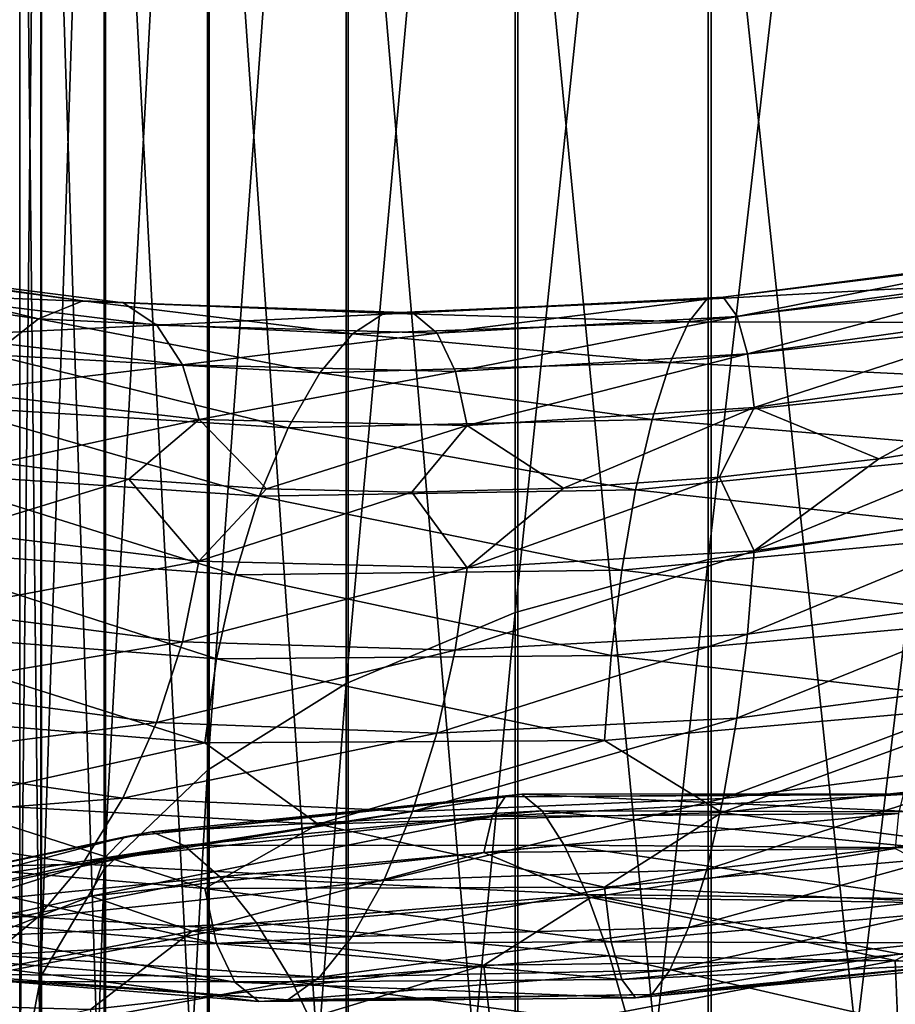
# Model space of a CAD drawing. Header units: metres. Extents: x -80 to 80, y -455 to 95.
# Tile 224 of 256: x -8.5 to -1.83, y -300.5 to -293. Entities that reach past the tile are written whole.
import ezdxf

# ---------------------------------------------------------------- set-up
doc = ezdxf.new("R2010")
doc.units = ezdxf.units.M
for name, color, linetype in [('solid_501010_K_01', 7, 'CONTINUOUS'), ('solid_501010_k_02', 7, 'CONTINUOUS'), ('solid_501010_k_02_01', 7, 'CONTINUOUS')]:
    doc.layers.add(name, color=color, linetype=linetype)

msp = doc.modelspace()

# ---------------------------------------------------------------- linework, layer by layer
at = {"layer": 'solid_501010_K_01'}
msp.add_3dface([(-0.88393, -298.208984, 1133.40625), (-3.152054, -299.038208, 1132.762329), (0.019302, -298.687805, 1133.26001)], dxfattribs=at)
at = {"layer": 'solid_501010_k_02'}
for points in [[(-7.856166, -285.478424, 1114.195801), (-8.338623, -300.285309, 1107.47168), (-8.338623, -286.181824, 1115.629883)], [(-7.856166, -285.478424, 1114.195801), (-7.856166, -299.468048, 1106.099365), (-8.338623, -300.285309, 1107.47168)], [(-8.338623, -286.181824, 1115.629883), (-8.499992, -301.135071, 1108.898682), (-8.499992, -286.913208, 1117.12085)], [(-8.338623, -286.181824, 1115.629883), (-8.338623, -300.285309, 1107.47168), (-8.499992, -301.135071, 1108.898682)], [(-8.499992, -286.913208, 1117.12085), (-8.33406, -301.984589, 1110.325195), (-8.33406, -287.644409, 1118.61145)], [(-8.499992, -286.913208, 1117.12085), (-8.499992, -301.135071, 1108.898682), (-8.33406, -301.984589, 1110.325195)], [(-10.087785, -294.858551, 1126.765259), (-10.513758, -294.966125, 1127.259277), (-8.358339, -295.275848, 1128.91272)], [(-8.019695, -295.139099, 1128.361206), (-10.087785, -294.858551, 1126.765259), (-8.358339, -295.275848, 1128.91272)], [(-8.358339, -295.275848, 1128.91272), (-10.513758, -294.966125, 1127.259277), (-8.707783, -295.549316, 1129.408447)], [(-7.134017, -296.042572, 1126.210449), (-8.652102, -296.374176, 1124.646729), (-8.973711, -295.828705, 1124.765747)], [(-7.134017, -296.042572, 1126.210449), (-7.669258, -296.49704, 1125.437012), (-8.652102, -296.374176, 1124.646729)], [(-7.090235, -298.505341, 1131.684326), (-9.934975, -298.271362, 1130.16333), (-9.137043, -298.960724, 1130.418335)], [(-10.518563, -299.484375, 1124.676514), (-10.092296, -299.113678, 1124.332764), (-8.023281, -299.431488, 1125.922363)], [(-7.700861, -299.222046, 1090.774048), (-7.858963, -299.389832, 1090.231812), (-10.592372, -299.98764, 1091.72522)], [(-10.379281, -299.797241, 1092.243896), (-7.700861, -299.222046, 1090.774048), (-10.592372, -299.98764, 1091.72522)], [(-7.494324, -299.184357, 1091.349976), (-7.700861, -299.222046, 1090.774048), (-10.379281, -299.797241, 1092.243896)], [(-10.100908, -299.731964, 1092.788086), (-7.494324, -299.184357, 1091.349976), (-10.379281, -299.797241, 1092.243896)], [(-7.24834, -299.288422, 1091.927979), (-7.494324, -299.184357, 1091.349976), (-10.100908, -299.731964, 1092.788086)], [(-9.769369, -299.804749, 1093.327759), (-7.24834, -299.288422, 1091.927979), (-10.100908, -299.731964, 1092.788086)], [(-6.976824, -299.526489, 1092.477417), (-7.24834, -299.288422, 1091.927979), (-9.769369, -299.804749, 1093.327759)], [(-7.858963, -299.389832, 1090.231812), (-7.960071, -299.674927, 1089.754639), (-10.728646, -300.289093, 1091.262329)], [(-10.592372, -299.98764, 1091.72522), (-7.858963, -299.389832, 1090.231812), (-10.728646, -300.289093, 1091.262329)], [(-8.36216, -299.834961, 1126.322388), (-10.518563, -299.484375, 1124.676514), (-8.023281, -299.431488, 1125.922363)], [(-10.95812, -299.737274, 1125.107056), (-10.518563, -299.484375, 1124.676514), (-8.36216, -299.834961, 1126.322388)], [(-9.403419, -300.009583, 1093.834351), (-6.976824, -299.526489, 1092.477417), (-9.769369, -299.804749, 1093.327759)], [(-6.696844, -299.878387, 1092.967651), (-6.976824, -299.526489, 1092.477417), (-9.403419, -300.009583, 1093.834351)], [(-7.856166, -299.468048, 1106.099365), (-8.338623, -313.671661, 1098.183594), (-8.338623, -300.285309, 1107.47168)], [(-7.856166, -299.468048, 1106.099365), (-7.856166, -312.745911, 1096.881836), (-8.338623, -313.671661, 1098.183594)], [(-10.728646, -300.289093, 1091.262329), (-7.960071, -299.674927, 1089.754639), (-10.007881, -300.481567, 1090.41333)], [(-7.960071, -299.674927, 1089.754639), (-7.186735, -299.942261, 1089.026978), (-10.007881, -300.481567, 1090.41333)], [(-8.711603, -300.120514, 1126.811279), (-10.95812, -299.737274, 1125.107056), (-8.36216, -299.834961, 1126.322388)], [(-9.026059, -300.328186, 1094.280151), (-6.696844, -299.878387, 1092.967651), (-9.403419, -300.009583, 1093.834351)], [(-6.425517, -300.323608, 1093.368164), (-6.696844, -299.878387, 1092.967651), (-9.026059, -300.328186, 1094.280151)], [(-8.338623, -300.285309, 1107.47168), (-8.499992, -314.634216, 1099.536987), (-8.499992, -301.135071, 1108.898682)], [(-8.338623, -300.285309, 1107.47168), (-8.338623, -313.671661, 1098.183594), (-8.499992, -314.634216, 1099.536987)], [(-8.660362, -300.742004, 1094.637207), (-6.425517, -300.323608, 1093.368164), (-9.026059, -300.328186, 1094.280151)], [(-6.179904, -300.841309, 1093.648193), (-6.425517, -300.323608, 1093.368164), (-8.660362, -300.742004, 1094.637207)], [(-10.007881, -300.481567, 1090.41333), (-7.960834, -300.538849, 1089.11792), (-10.729674, -301.161957, 1090.62207)]]:
    msp.add_3dface(points, dxfattribs=at)
at = {"layer": 'solid_501010_k_02_01'}
for points in [[(-1.658268, -283.23526, 1109.622803), (-3.254351, -297.109741, 1102.13916), (-3.254351, -283.448639, 1110.057861)], [(-1.658268, -283.23526, 1109.622803), (-1.658268, -296.861847, 1101.722778), (-3.254351, -297.109741, 1102.13916)], [(-3.254351, -283.448639, 1110.057861), (-4.725122, -297.512451, 1102.815308), (-4.725122, -283.795227, 1110.764404)], [(-3.254351, -283.448639, 1110.057861), (-3.254351, -297.109741, 1102.13916), (-4.725122, -297.512451, 1102.815308)], [(-4.725122, -283.795227, 1110.764404), (-6.013947, -298.054382, 1103.725464), (-6.013947, -284.261688, 1111.715332)], [(-4.725122, -283.795227, 1110.764404), (-4.725122, -297.512451, 1102.815308), (-6.013947, -298.054382, 1103.725464)], [(-6.013947, -284.261688, 1111.715332), (-7.071198, -298.714752, 1104.834351), (-7.071198, -284.830048, 1112.874023)], [(-6.013947, -284.261688, 1111.715332), (-6.013947, -298.054382, 1103.725464), (-7.071198, -298.714752, 1104.834351)], [(-7.071198, -284.830048, 1112.874023), (-7.856166, -299.468048, 1106.099365), (-7.856166, -285.478424, 1114.195801)], [(-7.071198, -284.830048, 1112.874023), (-7.071198, -298.714752, 1104.834351), (-7.856166, -299.468048, 1106.099365)], [(-8.33406, -287.644409, 1118.61145), (-7.847216, -302.801178, 1111.696411), (-7.847216, -288.347229, 1120.044312)], [(-8.33406, -287.644409, 1118.61145), (-8.33406, -301.984589, 1110.325195), (-7.847216, -302.801178, 1111.696411)], [(-7.847216, -288.347229, 1120.044312), (-7.058206, -303.553345, 1112.959473), (-7.058206, -288.994629, 1121.364136)], [(-7.847216, -288.347229, 1120.044312), (-7.847216, -302.801178, 1111.696411), (-7.058206, -303.553345, 1112.959473)], [(-7.058206, -288.994629, 1121.364136), (-5.997412, -304.212189, 1114.065796), (-5.997412, -289.561676, 1122.520142)], [(-7.058206, -288.994629, 1121.364136), (-7.058206, -303.553345, 1112.959473), (-5.997412, -304.212189, 1114.065796)], [(-5.997412, -289.561676, 1122.520142), (-4.705681, -304.752319, 1114.972778), (-4.705681, -290.02655, 1123.467773)], [(-5.997412, -289.561676, 1122.520142), (-5.997412, -304.212189, 1114.065796), (-4.705681, -304.752319, 1114.972778)], [(-4.705681, -290.02655, 1123.467773), (-3.232754, -305.152924, 1115.645508), (-3.232754, -290.371368, 1124.170776)], [(-4.705681, -290.02655, 1123.467773), (-4.705681, -304.752319, 1114.972778), (-3.232754, -305.152924, 1115.645508)], [(-3.232754, -290.371368, 1124.170776), (-1.635345, -305.39856, 1116.057983), (-1.635345, -290.582794, 1124.601807)], [(-3.232754, -290.371368, 1124.170776), (-3.232754, -305.152924, 1115.645508), (-1.635345, -305.39856, 1116.057983)], [(-0.713525, -294.811218, 1131.118652), (-3.265092, -295.126404, 1130.563965), (-0.743654, -294.988007, 1131.755615)], [(-3.140285, -295.111664, 1129.921631), (-3.265092, -295.126404, 1130.563965), (-0.713525, -294.811218, 1131.118652)], [(-0.68625, -294.792358, 1130.464844), (-3.140285, -295.111664, 1129.921631), (-0.713525, -294.811218, 1131.118652)], [(-3.035581, -295.257019, 1129.29541), (-3.140285, -295.111664, 1129.921631), (-0.68625, -294.792358, 1130.464844)], [(-0.663369, -294.934723, 1129.829224), (-3.035581, -295.257019, 1129.29541), (-0.68625, -294.792358, 1130.464844)], [(-9.702183, -294.899292, 1126.240601), (-10.087785, -294.858551, 1126.765259), (-8.019695, -295.139099, 1128.361206)], [(-7.713145, -295.154572, 1127.784546), (-9.702183, -294.899292, 1126.240601), (-8.019695, -295.139099, 1128.361206)], [(-9.378692, -295.088409, 1125.713135), (-9.702183, -294.899292, 1126.240601), (-7.713145, -295.154572, 1127.784546)], [(-2.955537, -295.543671, 1128.718628), (-3.035581, -295.257019, 1129.29541), (-0.663369, -294.934723, 1129.829224)], [(-0.645877, -295.219482, 1129.245605), (-2.955537, -295.543671, 1128.718628), (-0.663369, -294.934723, 1129.829224)], [(-0.743654, -294.988007, 1131.755615), (-3.402965, -295.298187, 1131.187988), (-0.774745, -295.304749, 1132.339844)], [(-3.265092, -295.126404, 1130.563965), (-3.402965, -295.298187, 1131.187988), (-0.743654, -294.988007, 1131.755615)], [(-7.455973, -295.323639, 1127.213257), (-9.378692, -295.088409, 1125.713135), (-7.713145, -295.154572, 1127.784546)], [(-9.131389, -295.405426, 1125.211792), (-9.378692, -295.088409, 1125.713135), (-7.455973, -295.323639, 1127.213257)], [(-3.140285, -295.111664, 1129.921631), (-5.504595, -295.229584, 1129.021118), (-3.265092, -295.126404, 1130.563965)], [(-5.321061, -295.383942, 1128.416504), (-5.504595, -295.229584, 1129.021118), (-3.140285, -295.111664, 1129.921631)], [(-3.035581, -295.257019, 1129.29541), (-5.321061, -295.383942, 1128.416504), (-3.140285, -295.111664, 1129.921631)], [(-8.019695, -295.139099, 1128.361206), (-8.358339, -295.275848, 1128.91272), (-5.965047, -295.391083, 1130.232544)], [(-5.723369, -295.232758, 1129.637451), (-8.019695, -295.139099, 1128.361206), (-5.965047, -295.391083, 1130.232544)], [(-7.713145, -295.154572, 1127.784546), (-8.019695, -295.139099, 1128.361206), (-5.723369, -295.232758, 1129.637451)], [(-5.504595, -295.229584, 1129.021118), (-7.713145, -295.154572, 1127.784546), (-5.723369, -295.232758, 1129.637451)], [(-7.455973, -295.323639, 1127.213257), (-7.713145, -295.154572, 1127.784546), (-5.504595, -295.229584, 1129.021118)], [(-3.265092, -295.126404, 1130.563965), (-5.723369, -295.232758, 1129.637451), (-3.402965, -295.298187, 1131.187988)], [(-5.504595, -295.229584, 1129.021118), (-5.723369, -295.232758, 1129.637451), (-3.265092, -295.126404, 1130.563965)], [(-5.321061, -295.383942, 1128.416504), (-7.455973, -295.323639, 1127.213257), (-5.504595, -295.229584, 1129.021118)], [(-5.723369, -295.232758, 1129.637451), (-5.965047, -295.391083, 1130.232544), (-3.402965, -295.298187, 1131.187988)], [(-5.180751, -295.676697, 1127.856201), (-5.321061, -295.383942, 1128.416504), (-3.035581, -295.257019, 1129.29541)], [(-2.955537, -295.543671, 1128.718628), (-5.180751, -295.676697, 1127.856201), (-3.035581, -295.257019, 1129.29541)], [(-2.904502, -295.951569, 1128.224365), (-2.955537, -295.543671, 1128.718628), (-0.645877, -295.219482, 1129.245605)], [(-0.634724, -295.626831, 1128.747314), (-2.904502, -295.951569, 1128.224365), (-0.645877, -295.219482, 1129.245605)], [(-7.259369, -295.626587, 1126.678345), (-9.131389, -295.405426, 1125.211792), (-7.455973, -295.323639, 1127.213257)], [(-8.358339, -295.275848, 1128.91272), (-8.707783, -295.549316, 1129.408447), (-6.214433, -295.687744, 1130.773315)], [(-5.965047, -295.391083, 1130.232544), (-8.358339, -295.275848, 1128.91272), (-6.214433, -295.687744, 1130.773315)], [(-7.259369, -295.626587, 1126.678345), (-7.455973, -295.323639, 1127.213257), (-5.321061, -295.383942, 1128.416504)], [(-3.402965, -295.298187, 1131.187988), (-5.965047, -295.391083, 1130.232544), (-3.545236, -295.609375, 1131.758545)], [(-3.402965, -295.298187, 1131.187988), (-3.545236, -295.609375, 1131.758545), (-0.774745, -295.304749, 1132.339844)], [(-0.774745, -295.304749, 1132.339844), (-3.545236, -295.609375, 1131.758545), (-0.804895, -295.743225, 1132.834839)], [(-8.973711, -295.828705, 1124.765747), (-9.131389, -295.405426, 1125.211792), (-7.259369, -295.626587, 1126.678345)], [(-5.180751, -295.676697, 1127.856201), (-7.259369, -295.626587, 1126.678345), (-5.321061, -295.383942, 1128.416504)], [(-5.965047, -295.391083, 1130.232544), (-6.214433, -295.687744, 1130.773315), (-3.545236, -295.609375, 1131.758545)], [(-8.707783, -295.549316, 1129.408447), (-9.046662, -295.943787, 1129.817505), (-6.456279, -296.105621, 1131.225952)], [(-6.214433, -295.687744, 1130.773315), (-8.707783, -295.549316, 1129.408447), (-6.456279, -296.105621, 1131.225952)], [(-5.091292, -296.087494, 1127.372192), (-5.180751, -295.676697, 1127.856201), (-2.955537, -295.543671, 1128.718628)], [(-2.904502, -295.951569, 1128.224365), (-5.091292, -296.087494, 1127.372192), (-2.955537, -295.543671, 1128.718628)], [(-7.134017, -296.042572, 1126.210449), (-8.973711, -295.828705, 1124.765747), (-7.259369, -295.626587, 1126.678345)], [(-7.134017, -296.042572, 1126.210449), (-7.259369, -295.626587, 1126.678345), (-5.180751, -295.676697, 1127.856201)], [(-3.545236, -295.609375, 1131.758545), (-6.214433, -295.687744, 1130.773315), (-3.683205, -296.042053, 1132.240234)], [(-3.545236, -295.609375, 1131.758545), (-3.683205, -296.042053, 1132.240234), (-0.804895, -295.743225, 1132.834839)], [(-0.634724, -295.626831, 1128.747314), (-1.95441, -296.343018, 1128.106812), (-2.904502, -295.951569, 1128.224365)], [(-0.634724, -295.626831, 1128.747314), (-0.720239, -296.147217, 1128.3573), (-1.95441, -296.343018, 1128.106812)], [(-5.091292, -296.087494, 1127.372192), (-7.134017, -296.042572, 1126.210449), (-5.180751, -295.676697, 1127.856201)], [(-6.214433, -295.687744, 1130.773315), (-6.456279, -296.105621, 1131.225952), (-3.683205, -296.042053, 1132.240234)], [(-0.804895, -295.743225, 1132.834839), (-3.683205, -296.042053, 1132.240234), (-0.832211, -296.284821, 1133.204468)], [(-9.046662, -295.943787, 1129.817505), (-9.353675, -296.443054, 1130.109131), (-6.675383, -296.627258, 1131.557007)], [(-6.456279, -296.105621, 1131.225952), (-9.046662, -295.943787, 1129.817505), (-6.675383, -296.627258, 1131.557007)], [(-2.904502, -295.951569, 1128.224365), (-4.358159, -296.566101, 1127.314941), (-5.091292, -296.087494, 1127.372192)], [(-2.904502, -295.951569, 1128.224365), (-3.170277, -296.482544, 1127.758911), (-4.358159, -296.566101, 1127.314941)], [(-2.904502, -295.951569, 1128.224365), (-1.95441, -296.343018, 1128.106812), (-3.170277, -296.482544, 1127.758911)], [(-7.134017, -296.042572, 1126.210449), (-6.620512, -296.571442, 1126.147949), (-7.669258, -296.49704, 1125.437012)], [(-5.091292, -296.087494, 1127.372192), (-6.620512, -296.571442, 1126.147949), (-7.134017, -296.042572, 1126.210449)], [(-5.091292, -296.087494, 1127.372192), (-5.512459, -296.595215, 1126.776123), (-6.620512, -296.571442, 1126.147949)], [(-3.683205, -296.042053, 1132.240234), (-6.456279, -296.105621, 1131.225952), (-3.8082, -296.577942, 1132.597412)], [(-5.091292, -296.087494, 1127.372192), (-4.358159, -296.566101, 1127.314941), (-5.512459, -296.595215, 1126.776123)], [(-3.683205, -296.042053, 1132.240234), (-3.8082, -296.577942, 1132.597412), (-0.832211, -296.284821, 1133.204468)], [(-6.456279, -296.105621, 1131.225952), (-6.675383, -296.627258, 1131.557007), (-3.8082, -296.577942, 1132.597412)], [(-2.904889, -297.043213, 1127.611694), (-1.95441, -296.343018, 1128.106812), (-0.720239, -296.147217, 1128.3573)], [(-0.634809, -296.721588, 1128.136597), (-2.904889, -297.043213, 1127.611694), (-0.720239, -296.147217, 1128.3573)], [(-0.832211, -296.284821, 1133.204468), (-3.8082, -296.577942, 1132.597412), (-0.855146, -296.902771, 1133.424927)], [(-8.974908, -296.899872, 1124.153442), (-8.652102, -296.374176, 1124.646729), (-7.669258, -296.49704, 1125.437012)], [(-2.904889, -297.043213, 1127.611694), (-3.170277, -296.482544, 1127.758911), (-1.95441, -296.343018, 1128.106812)], [(-9.353675, -296.443054, 1130.109131), (-9.611454, -297.022675, 1130.26416), (-6.85935, -297.22699, 1131.744751)], [(-6.675383, -296.627258, 1131.557007), (-9.353675, -296.443054, 1130.109131), (-6.85935, -297.22699, 1131.744751)], [(-7.134968, -297.122284, 1125.597168), (-8.974908, -296.899872, 1124.153442), (-7.669258, -296.49704, 1125.437012)], [(-7.134968, -297.122284, 1125.597168), (-7.669258, -296.49704, 1125.437012), (-6.620512, -296.571442, 1126.147949)], [(-5.091971, -297.174103, 1126.758667), (-4.358159, -296.566101, 1127.314941), (-3.170277, -296.482544, 1127.758911)], [(-2.904889, -297.043213, 1127.611694), (-5.091971, -297.174103, 1126.758667), (-3.170277, -296.482544, 1127.758911)], [(-7.134968, -297.122284, 1125.597168), (-6.620512, -296.571442, 1126.147949), (-5.512459, -296.595215, 1126.776123)], [(-5.091971, -297.174103, 1126.758667), (-7.134968, -297.122284, 1125.597168), (-5.512459, -296.595215, 1126.776123)], [(-3.8082, -296.577942, 1132.597412), (-6.675383, -296.627258, 1131.557007), (-3.913151, -297.190552, 1132.807251)], [(-5.091971, -297.174103, 1126.758667), (-5.512459, -296.595215, 1126.776123), (-4.358159, -296.566101, 1127.314941)], [(-3.8082, -296.577942, 1132.597412), (-3.913151, -297.190552, 1132.807251), (-0.855146, -296.902771, 1133.424927)], [(-6.675383, -296.627258, 1131.557007), (-6.85935, -297.22699, 1131.744751), (-3.913151, -297.190552, 1132.807251)], [(-2.956267, -297.677673, 1127.520874), (-2.904889, -297.043213, 1127.611694), (-0.634809, -296.721588, 1128.136597)], [(-0.646037, -297.359589, 1128.051392), (-2.956267, -297.677673, 1127.520874), (-0.634809, -296.721588, 1128.136597)], [(-9.133643, -297.498901, 1124.015137), (-8.974908, -296.899872, 1124.153442), (-7.134968, -297.122284, 1125.597168)], [(-0.855146, -296.902771, 1133.424927), (-3.913151, -297.190552, 1132.807251), (-0.872702, -297.557831, 1133.492676)], [(-1.658268, -296.861847, 1101.722778), (-3.254351, -310.074554, 1093.125488), (-3.254351, -297.109741, 1102.13916)], [(-1.658268, -296.861847, 1101.722778), (-1.658268, -309.793732, 1092.730591), (-3.254351, -310.074554, 1093.125488)], [(-9.611454, -297.022675, 1130.26416), (-9.808782, -297.645111, 1130.281738), (-7.000176, -297.866364, 1131.787231)], [(-6.85935, -297.22699, 1131.744751), (-9.611454, -297.022675, 1130.26416), (-7.000176, -297.866364, 1131.787231)], [(-5.182031, -297.80072, 1126.656738), (-5.091971, -297.174103, 1126.758667), (-2.904889, -297.043213, 1127.611694)], [(-2.956267, -297.677673, 1127.520874), (-5.182031, -297.80072, 1126.656738), (-2.904889, -297.043213, 1127.611694)], [(-7.261162, -297.737, 1125.479248), (-9.133643, -297.498901, 1124.015137), (-7.134968, -297.122284, 1125.597168)], [(-7.261162, -297.737, 1125.479248), (-7.134968, -297.122284, 1125.597168), (-5.091971, -297.174103, 1126.758667)], [(-3.254351, -297.109741, 1102.13916), (-4.725122, -310.530701, 1093.766968), (-4.725122, -297.512451, 1102.815308)], [(-3.254351, -297.109741, 1102.13916), (-3.254351, -310.074554, 1093.125488), (-4.725122, -310.530701, 1093.766968)], [(-5.182031, -297.80072, 1126.656738), (-7.261162, -297.737, 1125.479248), (-5.091971, -297.174103, 1126.758667)], [(-3.913151, -297.190552, 1132.807251), (-6.85935, -297.22699, 1131.744751), (-3.99349, -297.840881, 1132.866577)], [(-3.913151, -297.190552, 1132.807251), (-3.99349, -297.840881, 1132.866577), (-0.872702, -297.557831, 1133.492676)], [(-6.85935, -297.22699, 1131.744751), (-7.000176, -297.866364, 1131.787231), (-3.99349, -297.840881, 1132.866577)], [(-3.036606, -298.319366, 1127.576416), (-2.956267, -297.677673, 1127.520874), (-0.646037, -297.359589, 1128.051392)], [(-0.663593, -298.00589, 1128.115479), (-3.036606, -298.319366, 1127.576416), (-0.646037, -297.359589, 1128.051392)], [(-9.381857, -298.091431, 1123.996338), (-9.133643, -297.498901, 1124.015137), (-7.261162, -297.737, 1125.479248)], [(-4.725122, -297.512451, 1102.815308), (-6.013947, -311.144592, 1094.630127), (-6.013947, -298.054382, 1103.725464)], [(-4.725122, -297.512451, 1102.815308), (-4.725122, -310.530701, 1093.766968), (-6.013947, -311.144592, 1094.630127)], [(-0.872702, -297.557831, 1133.492676), (-3.99349, -297.840881, 1132.866577), (-0.88393, -298.208984, 1133.40625)], [(-9.808782, -297.645111, 1130.281738), (-9.934975, -298.271362, 1130.16333), (-7.090235, -298.505341, 1131.684326)], [(-7.000176, -297.866364, 1131.787231), (-9.808782, -297.645111, 1130.281738), (-7.090235, -298.505341, 1131.684326)], [(-7.458489, -298.351471, 1125.49292), (-9.381857, -298.091431, 1123.996338), (-7.261162, -297.737, 1125.479248)], [(-7.458489, -298.351471, 1125.49292), (-7.261162, -297.737, 1125.479248), (-5.182031, -297.80072, 1126.656738)], [(-5.322856, -298.431702, 1126.695313), (-5.182031, -297.80072, 1126.656738), (-2.956267, -297.677673, 1127.520874)], [(-3.036606, -298.319366, 1127.576416), (-5.322856, -298.431702, 1126.695313), (-2.956267, -297.677673, 1127.520874)], [(-5.322856, -298.431702, 1126.695313), (-7.458489, -298.351471, 1125.49292), (-5.182031, -297.80072, 1126.656738)], [(-7.000176, -297.866364, 1131.787231), (-7.090235, -298.505341, 1131.684326), (-4.044868, -298.488251, 1132.774536)], [(-3.99349, -297.840881, 1132.866577), (-7.000176, -297.866364, 1131.787231), (-4.044868, -298.488251, 1132.774536)], [(-3.99349, -297.840881, 1132.866577), (-4.044868, -298.488251, 1132.774536), (-0.88393, -298.208984, 1133.40625)], [(-3.141556, -298.929657, 1127.778442), (-3.036606, -298.319366, 1127.576416), (-0.663593, -298.00589, 1128.115479)], [(-0.686528, -298.621582, 1128.328125), (-3.141556, -298.929657, 1127.778442), (-0.663593, -298.00589, 1128.115479)], [(-9.706111, -298.641479, 1124.101318), (-9.381857, -298.091431, 1123.996338), (-7.458489, -298.351471, 1125.49292)], [(-6.013947, -298.054382, 1103.725464), (-7.071198, -311.892609, 1095.681885), (-7.071198, -298.714752, 1104.834351)], [(-6.013947, -298.054382, 1103.725464), (-6.013947, -311.144592, 1094.630127), (-7.071198, -311.892609, 1095.681885)], [(-0.88393, -298.208984, 1133.40625), (-4.044868, -298.488251, 1132.774536), (-3.152054, -299.038208, 1132.762329)], [(-5.506824, -299.029022, 1126.875366), (-5.322856, -298.431702, 1126.695313), (-3.036606, -298.319366, 1127.576416)], [(-3.141556, -298.929657, 1127.778442), (-5.506824, -299.029022, 1126.875366), (-3.036606, -298.319366, 1127.576416)], [(-7.716268, -298.928528, 1125.640259), (-9.706111, -298.641479, 1124.101318), (-7.458489, -298.351471, 1125.49292)], [(-7.716268, -298.928528, 1125.640259), (-7.458489, -298.351471, 1125.49292), (-5.322856, -298.431702, 1126.695313)], [(-5.506824, -299.029022, 1126.875366), (-7.716268, -298.928528, 1125.640259), (-5.322856, -298.431702, 1126.695313)], [(-4.044868, -298.488251, 1132.774536), (-7.090235, -298.505341, 1131.684326), (-6.226616, -299.126648, 1131.810181)], [(-4.044868, -298.488251, 1132.774536), (-6.226616, -299.126648, 1131.810181), (-3.152054, -299.038208, 1132.762329)], [(-7.090235, -298.505341, 1131.684326), (-9.137043, -298.960724, 1130.418335), (-6.226616, -299.126648, 1131.810181)], [(-3.266552, -299.470245, 1128.12561), (-3.141556, -298.929657, 1127.778442), (-0.686528, -298.621582, 1128.328125)], [(-0.713844, -299.168091, 1128.6875), (-3.266552, -299.470245, 1128.12561), (-0.686528, -298.621582, 1128.328125)], [(-10.092296, -299.113678, 1124.332764), (-9.706111, -298.641479, 1124.101318), (-7.716268, -298.928528, 1125.640259)], [(-7.071198, -298.714752, 1104.834351), (-7.856166, -312.745911, 1096.881836), (-7.856166, -299.468048, 1106.099365)], [(-7.071198, -298.714752, 1104.834351), (-7.071198, -311.892609, 1095.681885), (-7.856166, -312.745911, 1096.881836)], [(0.019302, -298.687805, 1133.26001), (-3.152054, -299.038208, 1132.762329), (-0.884015, -299.331024, 1132.780273)], [(-8.023281, -299.431488, 1125.922363), (-10.092296, -299.113678, 1124.332764), (-7.716268, -298.928528, 1125.640259)], [(-8.023281, -299.431488, 1125.922363), (-7.716268, -298.928528, 1125.640259), (-5.506824, -299.029022, 1126.875366)], [(-4.803286, -298.916718, 1089.689697), (-4.901899, -299.06842, 1089.131104), (-7.858963, -299.389832, 1090.231812)], [(-7.700861, -299.222046, 1090.774048), (-4.803286, -298.916718, 1089.689697), (-7.858963, -299.389832, 1090.231812)], [(-4.674461, -298.89856, 1090.287476), (-4.803286, -298.916718, 1089.689697), (-7.700861, -299.222046, 1090.774048)], [(-7.494324, -299.184357, 1091.349976), (-4.674461, -298.89856, 1090.287476), (-7.700861, -299.222046, 1090.774048)], [(-4.521033, -299.024719, 1090.891846), (-4.674461, -298.89856, 1090.287476), (-7.494324, -299.184357, 1091.349976)], [(-5.725928, -299.554962, 1127.196533), (-5.506824, -299.029022, 1126.875366), (-3.141556, -298.929657, 1127.778442)], [(-3.266552, -299.470245, 1128.12561), (-5.725928, -299.554962, 1127.196533), (-3.141556, -298.929657, 1127.778442)], [(-1.769879, -298.901093, 1089.012939), (-1.806215, -299.043762, 1088.445679), (-4.901899, -299.06842, 1089.131104)], [(-4.803286, -298.916718, 1089.689697), (-1.769879, -298.901093, 1089.012939), (-4.901899, -299.06842, 1089.131104)], [(-1.722411, -298.89386, 1089.622192), (-1.769879, -298.901093, 1089.012939), (-4.803286, -298.916718, 1089.689697)], [(-4.674461, -298.89856, 1090.287476), (-1.722411, -298.89386, 1089.622192), (-4.803286, -298.916718, 1089.689697)], [(-1.665876, -299.032349, 1090.240234), (-1.722411, -298.89386, 1089.622192), (-4.674461, -298.89856, 1090.287476)], [(-4.521033, -299.024719, 1090.891846), (-1.665876, -299.032349, 1090.240234), (-4.674461, -298.89856, 1090.287476)], [(-9.137043, -298.960724, 1130.418335), (-9.935926, -299.374268, 1129.536743), (-7.090915, -299.617218, 1131.056519)], [(-6.226616, -299.126648, 1131.810181), (-9.137043, -298.960724, 1130.418335), (-7.090915, -299.617218, 1131.056519)], [(-5.725928, -299.554962, 1127.196533), (-8.023281, -299.431488, 1125.922363), (-5.506824, -299.029022, 1126.875366)], [(-4.901899, -299.06842, 1089.131104), (-4.964963, -299.341888, 1088.644043), (-7.960071, -299.674927, 1089.754639)], [(-7.858963, -299.389832, 1090.231812), (-4.901899, -299.06842, 1089.131104), (-7.960071, -299.674927, 1089.754639)], [(-7.24834, -299.288422, 1091.927979), (-4.521033, -299.024719, 1090.891846), (-7.494324, -299.184357, 1091.349976)], [(-4.35168, -299.286316, 1091.470581), (-4.521033, -299.024719, 1090.891846), (-7.24834, -299.288422, 1091.927979)], [(-3.152054, -299.038208, 1132.762329), (-6.226616, -299.126648, 1131.810181), (-4.045255, -299.606567, 1132.146851)], [(-1.806215, -299.043762, 1088.445679), (-1.829453, -299.310577, 1087.953003), (-4.964963, -299.341888, 1088.644043)], [(-4.901899, -299.06842, 1089.131104), (-1.806215, -299.043762, 1088.445679), (-4.964963, -299.341888, 1088.644043)], [(-1.603474, -299.306915, 1090.834229), (-1.665876, -299.032349, 1090.240234), (-4.521033, -299.024719, 1090.891846)], [(-4.35168, -299.286316, 1091.470581), (-1.603474, -299.306915, 1090.834229), (-4.521033, -299.024719, 1090.891846)], [(-3.152054, -299.038208, 1132.762329), (-4.045255, -299.606567, 1132.146851), (-0.884015, -299.331024, 1132.780273)], [(-6.226616, -299.126648, 1131.810181), (-7.090915, -299.617218, 1131.056519), (-4.045255, -299.606567, 1132.146851)], [(-3.404521, -299.913574, 1128.59729), (-3.266552, -299.470245, 1128.12561), (-0.713844, -299.168091, 1128.6875)], [(-0.743994, -299.617493, 1129.172485), (-3.404521, -299.913574, 1128.59729), (-0.713844, -299.168091, 1128.6875)], [(-6.976824, -299.526489, 1092.477417), (-4.35168, -299.286316, 1091.470581), (-7.24834, -299.288422, 1091.927979)], [(-4.177046, -299.661682, 1091.991333), (-4.35168, -299.286316, 1091.470581), (-6.976824, -299.526489, 1092.477417)], [(-4.964963, -299.341888, 1088.644043), (-1.829453, -299.310577, 1087.953003), (-4.149979, -299.685272, 1088.03186)], [(-1.539127, -299.695251, 1091.370605), (-1.603474, -299.306915, 1090.834229), (-4.35168, -299.286316, 1091.470581)], [(-4.177046, -299.661682, 1091.991333), (-1.539127, -299.695251, 1091.370605), (-4.35168, -299.286316, 1091.470581)], [(-1.829453, -299.310577, 1087.953003), (-1.009674, -299.733154, 1087.459106), (-4.149979, -299.685272, 1088.03186)], [(-9.935926, -299.374268, 1129.536743), (-9.810575, -299.796692, 1129.059326), (-7.001455, -300.035309, 1130.562378)], [(-7.090915, -299.617218, 1131.056519), (-9.935926, -299.374268, 1129.536743), (-7.001455, -300.035309, 1130.562378)], [(-7.960071, -299.674927, 1089.754639), (-4.964963, -299.341888, 1088.644043), (-7.186735, -299.942261, 1089.026978)], [(-4.964963, -299.341888, 1088.644043), (-4.149979, -299.685272, 1088.03186), (-7.186735, -299.942261, 1089.026978)], [(-0.884015, -299.331024, 1132.780273), (-4.045255, -299.606567, 1132.146851), (-0.872862, -299.74646, 1132.271484)], [(-8.36216, -299.834961, 1126.322388), (-8.023281, -299.431488, 1125.922363), (-5.725928, -299.554962, 1127.196533)], [(-6.696844, -299.878387, 1092.967651), (-4.177046, -299.661682, 1091.991333), (-6.976824, -299.526489, 1092.477417)], [(-5.967774, -299.982819, 1127.639526), (-5.725928, -299.554962, 1127.196533), (-3.266552, -299.470245, 1128.12561)], [(-3.404521, -299.913574, 1128.59729), (-5.967774, -299.982819, 1127.639526), (-3.266552, -299.470245, 1128.12561)], [(-5.967774, -299.982819, 1127.639526), (-8.36216, -299.834961, 1126.322388), (-5.725928, -299.554962, 1127.196533)], [(-4.045255, -299.606567, 1132.146851), (-7.090915, -299.617218, 1131.056519), (-3.99422, -300.022278, 1131.642212)], [(-4.045255, -299.606567, 1132.146851), (-3.99422, -300.022278, 1131.642212), (-0.872862, -299.74646, 1132.271484)], [(-7.186735, -299.942261, 1089.026978), (-4.149979, -299.685272, 1088.03186), (-4.965439, -300.199219, 1088.009155)], [(-7.090915, -299.617218, 1131.056519), (-7.001455, -300.035309, 1130.562378), (-3.99422, -300.022278, 1131.642212)], [(-4.007811, -300.128998, 1092.421509), (-4.177046, -299.661682, 1091.991333), (-6.696844, -299.878387, 1092.967651)], [(-4.149979, -299.685272, 1088.03186), (-1.829628, -300.163818, 1087.318359), (-4.965439, -300.199219, 1088.009155)], [(-1.476768, -300.174713, 1091.815796), (-1.539127, -299.695251, 1091.370605), (-4.177046, -299.661682, 1091.991333)], [(-4.007811, -300.128998, 1092.421509), (-1.476768, -300.174713, 1091.815796), (-4.177046, -299.661682, 1091.991333)], [(-4.149979, -299.685272, 1088.03186), (-1.009674, -299.733154, 1087.459106), (-1.829628, -300.163818, 1087.318359)], [(-3.546791, -300.238678, 1129.160034), (-3.404521, -299.913574, 1128.59729), (-0.743994, -299.617493, 1129.172485)], [(-0.775085, -299.948486, 1129.748657), (-3.546791, -300.238678, 1129.160034), (-0.743994, -299.617493, 1129.172485)], [(-0.872862, -299.74646, 1132.271484), (-3.99422, -300.022278, 1131.642212), (-0.85537, -300.032745, 1131.678467)], [(-1.009674, -299.733154, 1087.459106), (1.358636, -300.446564, 1087.058472), (-1.829628, -300.163818, 1087.318359)], [(-9.810575, -299.796692, 1129.059326), (-9.613971, -300.100372, 1128.515503), (-6.861146, -300.329163, 1129.992798)], [(-7.001455, -300.035309, 1130.562378), (-9.810575, -299.796692, 1129.059326), (-6.861146, -300.329163, 1129.992798)], [(-8.711603, -300.120514, 1126.811279), (-8.36216, -299.834961, 1126.322388), (-5.967774, -299.982819, 1127.639526)], [(-6.425517, -300.323608, 1093.368164), (-4.007811, -300.128998, 1092.421509), (-6.696844, -299.878387, 1092.967651)], [(-6.217159, -300.292664, 1128.172852), (-5.967774, -299.982819, 1127.639526), (-3.404521, -299.913574, 1128.59729)], [(-3.546791, -300.238678, 1129.160034), (-6.217159, -300.292664, 1128.172852), (-3.404521, -299.913574, 1128.59729)], [(-10.007881, -300.481567, 1090.41333), (-7.186735, -299.942261, 1089.026978), (-7.960834, -300.538849, 1089.11792)], [(-6.217159, -300.292664, 1128.172852), (-8.711603, -300.120514, 1126.811279), (-5.967774, -299.982819, 1127.639526)], [(-7.186735, -299.942261, 1089.026978), (-4.965439, -300.199219, 1088.009155), (-7.960834, -300.538849, 1089.11792)], [(-3.684665, -300.42453, 1129.780151), (-3.546791, -300.238678, 1129.160034), (-0.775085, -299.948486, 1129.748657)], [(-0.805214, -300.139587, 1130.381714), (-3.684665, -300.42453, 1129.780151), (-0.775085, -299.948486, 1129.748657)], [(-3.99422, -300.022278, 1131.642212), (-7.001455, -300.035309, 1130.562378), (-3.914176, -300.310303, 1131.05603)], [(-7.001455, -300.035309, 1130.562378), (-6.861146, -300.329163, 1129.992798), (-3.914176, -300.310303, 1131.05603)], [(-3.99422, -300.022278, 1131.642212), (-3.914176, -300.310303, 1131.05603), (-0.85537, -300.032745, 1131.678467)], [(-0.85537, -300.032745, 1131.678467), (-3.914176, -300.310303, 1131.05603), (-0.832489, -300.169647, 1131.036743)], [(-9.613971, -300.100372, 1128.515503), (-9.356797, -300.264252, 1127.937988), (-6.677611, -300.47821, 1129.382202)], [(-6.861146, -300.329163, 1129.992798), (-9.613971, -300.100372, 1128.515503), (-6.677611, -300.47821, 1129.382202)], [(-9.050247, -300.269714, 1127.359619), (-8.711603, -300.120514, 1126.811279), (-6.217159, -300.292664, 1128.172852)], [(-3.854613, -300.666046, 1092.728516), (-4.007811, -300.128998, 1092.421509), (-6.425517, -300.323608, 1093.368164)], [(-1.420319, -300.722321, 1092.136353), (-1.476768, -300.174713, 1091.815796), (-4.007811, -300.128998, 1092.421509)], [(-3.854613, -300.666046, 1092.728516), (-1.420319, -300.722321, 1092.136353), (-4.007811, -300.128998, 1092.421509)], [(-3.809472, -300.450287, 1130.423706), (-3.684665, -300.42453, 1129.780151), (-0.805214, -300.139587, 1130.381714)], [(-0.832489, -300.169647, 1131.036743), (-3.809472, -300.450287, 1130.423706), (-0.805214, -300.139587, 1130.381714)], [(-7.960834, -300.538849, 1089.11792), (-4.965439, -300.199219, 1088.009155), (-7.8604, -301.078949, 1088.987061)], [(-4.965439, -300.199219, 1088.009155), (-4.902795, -300.744812, 1087.890015), (-7.8604, -301.078949, 1088.987061)], [(-4.965439, -300.199219, 1088.009155), (-1.829628, -300.163818, 1087.318359), (-4.902795, -300.744812, 1087.890015)], [(-1.829628, -300.163818, 1087.318359), (-1.806545, -300.712219, 1087.204712), (-4.902795, -300.744812, 1087.890015)], [(-3.914176, -300.310303, 1131.05603), (-3.809472, -300.450287, 1130.423706), (-0.832489, -300.169647, 1131.036743)], [(-1.829628, -300.163818, 1087.318359), (1.358636, -300.446564, 1087.058472), (-1.806545, -300.712219, 1087.204712)], [(-9.356797, -300.264252, 1127.937988), (-9.050247, -300.269714, 1127.359619), (-6.458838, -300.464417, 1128.764526)], [(-6.677611, -300.47821, 1129.382202), (-9.356797, -300.264252, 1127.937988), (-6.458838, -300.464417, 1128.764526)], [(-6.458838, -300.464417, 1128.764526), (-9.050247, -300.269714, 1127.359619), (-6.217159, -300.292664, 1128.172852)], [(-6.458838, -300.464417, 1128.764526), (-6.217159, -300.292664, 1128.172852), (-3.546791, -300.238678, 1129.160034)], [(-3.684665, -300.42453, 1129.780151), (-6.458838, -300.464417, 1128.764526), (-3.546791, -300.238678, 1129.160034)], [(-3.914176, -300.310303, 1131.05603), (-6.861146, -300.329163, 1129.992798), (-3.809472, -300.450287, 1130.423706)], [(-6.861146, -300.329163, 1129.992798), (-6.677611, -300.47821, 1129.382202), (-3.809472, -300.450287, 1130.423706)], [(-6.179904, -300.841309, 1093.648193), (-3.854613, -300.666046, 1092.728516), (-6.425517, -300.323608, 1093.368164)], [(-6.677611, -300.47821, 1129.382202), (-6.458838, -300.464417, 1128.764526), (-3.684665, -300.42453, 1129.780151)], [(-3.809472, -300.450287, 1130.423706), (-6.677611, -300.47821, 1129.382202), (-3.684665, -300.42453, 1129.780151)]]:
    msp.add_3dface(points, dxfattribs=at)

doc.saveas('drawing.dxf')
